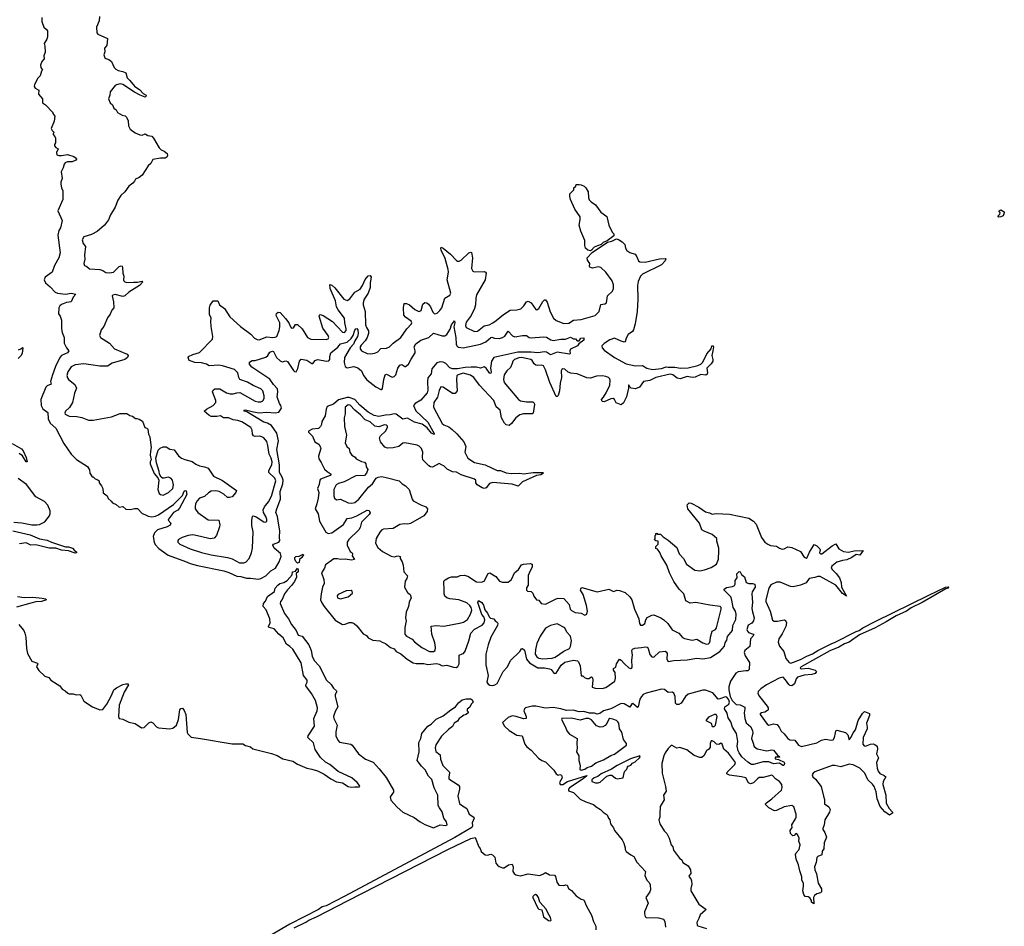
# Model space of a CAD drawing. Extents: x 2494118 to 2687960, y 757339 to 915227.
# Tile 61 of 256: x 2509727 to 2520002, y 883624 to 893093. Entities that reach past the tile are written whole.
import ezdxf

# ---------------------------------------------------------------- set-up
doc = ezdxf.new("R2010")
doc.units = 0

msp = doc.modelspace()

# ---------------------------------------------------------------- linework, layer by layer
at = {"layer": '0CON20XD'}
for points in [[(2509960, 893115), (2509957, 893075), (2509978, 893015), (2510005, 892992), (2510016, 892975), (2510019, 892915), (2510011, 892889), (2509984, 892845), (2509991, 892815), (2509992, 892755), (2509980, 892715), (2509984, 892685), (2509958, 892655), (2509944, 892616), (2509947, 892595), (2509966, 892565), (2509956, 892554), (2509942, 892508), (2509915, 892482), (2509883, 892415), (2509880, 892395), (2509887, 892377), (2509926, 892356), (2509922, 892315), (2509966, 892265), (2509966, 892226), (2509998, 892205), (2510072, 892125), (2510073, 892113), (2510093, 892085), (2510088, 892032), (2510054, 891955), (2510066, 891936), (2510088, 891915), (2510078, 891905), (2510078, 891895), (2510095, 891872), (2510100, 891855), (2510101, 891805), (2510090, 891790), (2510090, 891775), (2510105, 891757), (2510127, 891745), (2510110, 891705), (2510115, 891680), (2510135, 891673), (2510164, 891674), (2510225, 891686), (2510291, 891665), (2510317, 891645), (2510319, 891635), (2510313, 891625), (2510275, 891609), (2510225, 891609), (2510202, 891598), (2510191, 891585), (2510180, 891545), (2510159, 891505), (2510169, 891435), (2510156, 891395), (2510156, 891375), (2510162, 891335), (2510178, 891305), (2510177, 891215), (2510126, 891095), (2510170, 890995), (2510152, 890918), (2510135, 890892), (2510126, 890844), (2510149, 890659), (2510136, 890605), (2510091, 890525), (2510067, 890455), (2509993, 890405), (2509981, 890375), (2509995, 890346), (2510045, 890304), (2510098, 890248), (2510123, 890235), (2510205, 890225), (2510265, 890237), (2510312, 890225), (2510284, 890195), (2510264, 890146), (2510215, 890138), (2510165, 890119), (2510147, 890105), (2510136, 890085), (2510132, 890022), (2510150, 889995), (2510163, 889953), (2510164, 889865), (2510172, 889825), (2510193, 889775), (2510193, 889715), (2510216, 889666), (2510240, 889635), (2510226, 889615), (2510165, 889585), (2510146, 889564), (2510100, 889470), (2510071, 889385), (2510050, 889315), (2510054, 889285), (2510015, 889268), (2510000, 889255), (2509947, 889125), (2509950, 889065), (2509970, 889030), (2510021, 888991), (2510026, 888925), (2510045, 888879), (2510104, 888825), (2510189, 888665), (2510265, 888555), (2510321, 888501), (2510436, 888426), (2510455, 888390), (2510460, 888355), (2510485, 888320), (2510495, 888320), (2510515, 888298), (2510535, 888292), (2510557, 888277), (2510558, 888255), (2510582, 888225), (2510596, 888196), (2510600, 888150), (2510641, 888121), (2510651, 888091), (2510683, 888065), (2510696, 888046), (2510735, 888028), (2510765, 888001), (2510805, 888009), (2510835, 887979), (2510885, 887976), (2510925, 887989), (2510955, 887987), (2511004, 887934), (2511032, 887925), (2511068, 887908), (2511105, 887902), (2511145, 887908), (2511175, 887921), (2511332, 888028), (2511426, 888125), (2511445, 888167), (2511455, 888176), (2511465, 888173), (2511470, 888135), (2511395, 887990), (2511378, 887972), (2511334, 887946), (2511279, 887875), (2511276, 887865), (2511304, 887835), (2511296, 887815), (2511266, 887795), (2511166, 887765), (2511134, 887735), (2511119, 887695), (2511129, 887635), (2511142, 887612), (2511181, 887571), (2511275, 887501), (2511456, 887434), (2511505, 887414), (2511584, 887394), (2511857, 887337), (2511911, 887321), (2511995, 887281), (2512035, 887279), (2512095, 887260), (2512135, 887261), (2512218, 887248), (2512245, 887255), (2512295, 887285), (2512348, 887335), (2512396, 887364), (2512435, 887429), (2512457, 887485), (2512449, 887519), (2512384, 887575), (2512368, 887605), (2512377, 887615), (2512432, 887635), (2512443, 887655), (2512437, 887685), (2512441, 887755), (2512433, 887815), (2512416, 887905), (2512400, 887945), (2512411, 887985), (2512450, 888085), (2512447, 888165), (2512472, 888245), (2512476, 888285), (2512468, 888315), (2512437, 888365), (2512440, 888445), (2512411, 888605), (2512429, 888695), (2512412, 888775), (2512355, 888856), (2512315, 888879), (2512275, 888889), (2512097, 888997), (2512074, 889005), (2512066, 889015), (2512085, 889018), (2512166, 888996), (2512225, 888988), (2512305, 888993), (2512395, 888986), (2512431, 888995), (2512458, 889035)], [(2510559, 893125), (2510558, 893082), (2510530, 893015), (2510531, 892955), (2510542, 892942), (2510642, 892895), (2510636, 892824), (2510613, 892795), (2510617, 892757), (2510607, 892725), (2510617, 892695), (2510625, 892687), (2510658, 892678), (2510685, 892657), (2510713, 892595), (2510730, 892575), (2510755, 892562), (2510805, 892552), (2510835, 892537), (2510848, 892485), (2510878, 892458), (2510925, 892399), (2510980, 892360), (2511015, 892321), (2511046, 892306), (2511045, 892291), (2511035, 892284), (2510985, 892303), (2510927, 892337), (2510804, 892415), (2510775, 892422), (2510736, 892414), (2510723, 892407), (2510670, 892340), (2510669, 892305), (2510654, 892265), (2510670, 892225), (2510694, 892204), (2510710, 892170), (2510735, 892150), (2510747, 892125), (2510796, 892096), (2510828, 892088), (2510842, 892075), (2510858, 892038), (2510864, 891985), (2510880, 891950), (2510932, 891912), (2510981, 891891), (2511005, 891888), (2511035, 891901), (2511065, 891883), (2511105, 891877), (2511125, 891856), (2511184, 891755), (2511204, 891735), (2511235, 891720), (2511265, 891696), (2511271, 891675), (2511263, 891657), (2511245, 891648), (2511195, 891646), (2511115, 891631), (2511095, 891590), (2511068, 891565), (2511005, 891469), (2510975, 891444), (2510935, 891426), (2510924, 891405), (2510908, 891385), (2510865, 891354), (2510825, 891294), (2510782, 891255), (2510753, 891207), (2510722, 891135), (2510674, 891056), (2510655, 891001), (2510613, 890947), (2510535, 890880), (2510475, 890850), (2510395, 890826), (2510380, 890795), (2510390, 890755), (2510414, 890724), (2510402, 890635), (2510408, 890592), (2510398, 890545), (2510404, 890524), (2510427, 890515), (2510455, 890491), (2510562, 890482), (2510595, 890472), (2510625, 890453), (2510665, 890449), (2510705, 890455), (2510765, 890514), (2510785, 890523), (2510795, 890518), (2510800, 890505), (2510804, 890445), (2510813, 890415), (2510809, 890375), (2510814, 890364), (2510824, 890354), (2510845, 890349), (2510915, 890352), (2510958, 890352), (2511005, 890362), (2511012, 890355), (2510976, 890315), (2510865, 890248), (2510825, 890207), (2510805, 890202), (2510725, 890221), (2510700, 890215), (2510693, 890207), (2510706, 890145), (2510708, 890085), (2510690, 890060), (2510673, 890017), (2510645, 889980), (2510605, 889887), (2510576, 889855), (2510560, 889795), (2510570, 889775), (2510664, 889714), (2510715, 889656), (2510850, 889600), (2510859, 889585), (2510852, 889565), (2510825, 889544), (2510693, 889507), (2510644, 889474), (2510565, 889474), (2510468, 889488), (2510395, 889498), (2510305, 889489), (2510264, 889466), (2510229, 889415), (2510218, 889375), (2510225, 889352), (2510236, 889335), (2510301, 889281), (2510321, 889245), (2510299, 889191), (2510278, 889095), (2510246, 889044), (2510206, 889005), (2510199, 888985), (2510203, 888973), (2510242, 888952), (2510325, 888950), (2510377, 888937), (2510445, 888910), (2510495, 888909), (2510686, 888944), (2510775, 888980), (2510845, 888980), (2510875, 888960), (2510905, 888952), (2510935, 888928), (2510949, 888929), (2510975, 888920), (2511009, 888899), (2511032, 888835), (2511055, 888827), (2511063, 888815), (2511070, 888765), (2511084, 888735), (2511088, 888705), (2511100, 888625), (2511091, 888585), (2511090, 888545), (2511098, 888495), (2511089, 888475), (2511090, 888455), (2511132, 888352), (2511168, 888308), (2511180, 888285), (2511169, 888185), (2511183, 888145), (2511195, 888133), (2511225, 888128), (2511279, 888155), (2511325, 888196), (2511334, 888235), (2511322, 888285), (2511305, 888303), (2511275, 888314), (2511235, 888304), (2511216, 888306), (2511204, 888314), (2511186, 888346), (2511184, 888375), (2511156, 888465), (2511148, 888515), (2511174, 888596), (2511192, 888618), (2511225, 888631), (2511255, 888630), (2511295, 888609), (2511339, 888599), (2511386, 888536), (2511415, 888515), (2511449, 888499), (2511528, 888478), (2511565, 888451), (2511605, 888434), (2511655, 888424), (2511695, 888408), (2511749, 888325), (2511845, 888280), (2511990, 888175), (2511984, 888155), (2511945, 888109), (2511915, 888101), (2511895, 888104), (2511859, 888139), (2511808, 888165), (2511775, 888173), (2511725, 888170), (2511697, 888153), (2511656, 888114), (2511605, 888095), (2511581, 888069), (2511562, 888035), (2511557, 888005), (2511560, 887985), (2511586, 887946), (2511695, 887868), (2511805, 887867), (2511816, 887816), (2511814, 887795), (2511782, 887705), (2511755, 887677), (2511715, 887670), (2511615, 887696), (2511535, 887713), (2511485, 887705), (2511424, 887686), (2511384, 887665), (2511376, 887655), (2511378, 887635), (2511400, 887615), (2511505, 887567), (2511625, 887527), (2511725, 887504), (2511895, 887477), (2511943, 887463), (2512021, 887421), (2512065, 887419), (2512090, 887430), (2512122, 887465), (2512146, 887525), (2512158, 887575), (2512165, 887745), (2512151, 887811), (2512150, 887865), (2512156, 887904), (2512165, 887910), (2512195, 887901), (2512275, 887850), (2512295, 887846), (2512308, 887855), (2512308, 887872), (2512297, 887905), (2512272, 887945), (2512268, 887975), (2512281, 888005), (2512325, 888058), (2512354, 888115), (2512401, 888275), (2512390, 888305), (2512328, 888365), (2512328, 888385), (2512360, 888445), (2512361, 888475), (2512352, 888515), (2512331, 888555), (2512318, 888645), (2512305, 888686), (2512275, 888724), (2512255, 888737), (2512234, 888744), (2512185, 888741), (2512168, 888748), (2512157, 888765), (2512153, 888805), (2512139, 888835), (2512045, 888892), (2512005, 888907), (2511955, 888913), (2511905, 888934), (2511855, 888936), (2511824, 888954), (2511785, 888948), (2511725, 888950), (2511701, 888961), (2511654, 889005), (2511675, 889026), (2511748, 889065), (2511775, 889094), (2511773, 889115), (2511741, 889205), (2511746, 889224), (2511762, 889238), (2511815, 889236), (2511886, 889195), (2511925, 889184), (2511955, 889184), (2511995, 889197), (2512025, 889198), (2512185, 889110), (2512215, 889100), (2512245, 889102), (2512265, 889113), (2512277, 889135), (2512278, 889165), (2512265, 889215), (2512245, 889238), (2512165, 889271), (2512105, 889308), (2512026, 889335), (2512013, 889355), (2512003, 889405), (2511969, 889439), (2511845, 889479), (2511805, 889484), (2511705, 889476), (2511676, 889495), (2511625, 889508), (2511555, 889512), (2511515, 889525), (2511496, 889535), (2511487, 889565), (2511490, 889575), (2511533, 889597), (2511605, 889616), (2511739, 889755), (2511744, 889785), (2511727, 889887), (2511722, 889945), (2511726, 889976), (2511709, 890015), (2511707, 890085), (2511715, 890112), (2511745, 890158), (2511796, 890156), (2511812, 890115), (2511866, 890075), (2511920, 889990), (2512030, 889890), (2512138, 889808), (2512178, 889765), (2512205, 889752), (2512225, 889750), (2512305, 889782), (2512365, 889775), (2512394, 889776), (2512411, 889785), (2512434, 889846), (2512442, 889885), (2512441, 889925), (2512404, 890005), (2512408, 890025), (2512425, 890038), (2512445, 890034), (2512502, 889972), (2512537, 889927), (2512553, 889885), (2512565, 889871), (2512584, 889876), (2512605, 889910), (2512625, 889911), (2512675, 889865), (2512731, 889775), (2512765, 889756), (2512925, 889752), (2512945, 889760), (2512954, 889775), (2512946, 889795), (2512891, 889871), (2512854, 889995), (2512855, 890008), (2512862, 890015), (2512895, 890004), (2512990, 889940), (2513095, 889828), (2513116, 889825), (2513133, 889845), (2513135, 889865), (2513122, 889928), (2513117, 889975), (2513052, 890062), (2513035, 890095), (2513024, 890155), (2512969, 890285), (2512963, 890327), (2512985, 890319), (2513015, 890291), (2513109, 890175), (2513145, 890160), (2513172, 890178), (2513223, 890247), (2513281, 890279), (2513304, 890315), (2513331, 890379), (2513365, 890417), (2513385, 890422), (2513396, 890405), (2513386, 890346), (2513385, 890295), (2513365, 890238), (2513322, 890175), (2513312, 890135), (2513313, 890113), (2513334, 890045), (2513337, 889905), (2513345, 889877), (2513366, 889844), (2513367, 889815), (2513355, 889775), (2513333, 889737), (2513291, 889695), (2513282, 889675), (2513282, 889655), (2513295, 889634), (2513354, 889606), (2513393, 889603), (2513435, 889609), (2513464, 889625), (2513495, 889658), (2513555, 889661), (2513586, 889675), (2513625, 889714), (2513706, 889775), (2513766, 889864), (2513816, 889915), (2513819, 889925), (2513811, 889945), (2513754, 889985), (2513737, 890007), (2513731, 890085), (2513741, 890129), (2513765, 890129), (2513795, 890114), (2513851, 890065), (2513885, 890047), (2513895, 890045), (2513916, 890055), (2513935, 890123), (2513955, 890138), (2513975, 890134), (2513995, 890121), (2514014, 890095), (2514037, 890037), (2514055, 890021), (2514085, 890026), (2514110, 890055)], [(2515685, 890679), (2515655, 890686), (2515633, 890705), (2515625, 890735), (2515624, 890785), (2515584, 890884), (2515566, 890945), (2515576, 891005), (2515575, 891035), (2515519, 891115), (2515474, 891216), (2515468, 891245), (2515470, 891275), (2515510, 891315), (2515510, 891335), (2515530, 891355), (2515535, 891370), (2515565, 891372), (2515585, 891367), (2515618, 891355), (2515635, 891337), (2515658, 891295), (2515662, 891235), (2515671, 891211), (2515690, 891190), (2515735, 891159), (2515791, 891081), (2515855, 891036), (2515877, 890945), (2515911, 890875), (2515927, 890855), (2515926, 890834), (2515886, 890804), (2515857, 890783), (2515815, 890766), (2515794, 890746), (2515758, 890732), (2515722, 890718), (2515695, 890684), (2515685, 890679)], [(2519945, 891030), (2519940, 891035), (2519940, 891045), (2519955, 891060), (2519960, 891075), (2519950, 891085), (2519950, 891095), (2519965, 891107), (2520000, 891085), (2520002, 891075), (2519992, 891045), (2519965, 891032), (2519945, 891030)], [(2514110, 890055), (2514131, 890085), (2514165, 890184), (2514216, 890215), (2514227, 890235), (2514188, 890375), (2514202, 890455), (2514199, 890485), (2514168, 890598), (2514125, 890685), (2514121, 890705), (2514125, 890716), (2514145, 890708), (2514223, 890643), (2514285, 890576), (2514295, 890572), (2514315, 890572), (2514335, 890582), (2514415, 890658), (2514435, 890666), (2514442, 890662), (2514453, 890605), (2514442, 890495), (2514455, 890468), (2514475, 890460), (2514575, 890464), (2514590, 890455), (2514594, 890445), (2514584, 890375), (2514495, 890219), (2514489, 890185), (2514485, 890115), (2514473, 890075), (2514439, 890005), (2514387, 889933), (2514378, 889898), (2514388, 889878), (2514475, 889837), (2514505, 889839), (2514574, 889895), (2514625, 889907), (2514664, 889926), (2514700, 889950), (2514775, 890015), (2514845, 890059), (2514915, 890061), (2514956, 890074), (2514989, 890105), (2515015, 890146), (2515035, 890154), (2515066, 890135), (2515115, 890066), (2515125, 890061), (2515144, 890075), (2515185, 890148), (2515205, 890166), (2515215, 890166), (2515233, 890143), (2515263, 890043), (2515298, 889975), (2515325, 889951), (2515405, 889921), (2515457, 889923), (2515505, 889955), (2515585, 889960), (2515733, 890005), (2515775, 890045), (2515793, 890117), (2515835, 890124), (2515852, 890135), (2515862, 890208), (2515913, 890257), (2515925, 890284), (2515923, 890325), (2515910, 890365), (2515845, 890456), (2515792, 890505), (2515765, 890512), (2515705, 890499), (2515677, 890507), (2515672, 890515), (2515678, 890545), (2515652, 890582), (2515649, 890605), (2515700, 890660), (2515861, 890769), (2515905, 890780), (2515955, 890803), (2515977, 890797), (2516013, 890773), (2516044, 890745), (2516051, 890705), (2516063, 890683), (2516095, 890662), (2516150, 890645), (2516169, 890615), (2516184, 890575), (2516199, 890565), (2516255, 890562), (2516405, 890596), (2516465, 890599), (2516470, 890595), (2516462, 890575), (2516425, 890534), (2516225, 890435), (2516206, 890415), (2516183, 890357), (2516174, 890315), (2516179, 890175), (2516171, 890045), (2516150, 889915), (2516134, 889855), (2516121, 889835), (2516076, 889804), (2516056, 889765), (2516045, 889729), (2516034, 889726), (2516004, 889734), (2515935, 889767), (2515885, 889750), (2515825, 889710), (2515802, 889685), (2515805, 889665), (2515825, 889642), (2515935, 889563), (2516055, 889497), (2516155, 889477), (2516225, 889481), (2516272, 889452), (2516331, 889441), (2516425, 889451), (2516475, 889468), (2516495, 889463), (2516563, 889463), (2516625, 889452), (2516705, 889458), (2516805, 889480), (2516834, 889495), (2516855, 889516), (2516898, 889602), (2516942, 889655), (2516950, 889685), (2516961, 889685), (2516966, 889675), (2516959, 889635), (2516950, 889585), (2516962, 889545), (2516959, 889525), (2516945, 889499), (2516899, 889455), (2516905, 889405), (2516900, 889390), (2516889, 889381), (2516835, 889386), (2516775, 889361), (2516745, 889357), (2516693, 889365), (2516619, 889341), (2516588, 889348), (2516542, 889385), (2516515, 889390), (2516365, 889356), (2516305, 889324), (2516236, 889314), (2516195, 889256), (2516155, 889239), (2516110, 889245), (2516092, 889262), (2516085, 889280), (2516080, 889275), (2516082, 889245), (2516059, 889155), (2516028, 889092), (2516005, 889072), (2515952, 889092), (2515934, 889125), (2515920, 889135), (2515895, 889132), (2515825, 889100), (2515807, 889105), (2515799, 889125), (2515821, 889149), (2515846, 889195), (2515886, 889275), (2515891, 889325), (2515885, 889343), (2515873, 889355), (2515845, 889367), (2515805, 889372), (2515745, 889369), (2515685, 889348), (2515645, 889354), (2515545, 889393), (2515480, 889400), (2515452, 889412), (2515415, 889442), (2515395, 889447), (2515385, 889441), (2515379, 889425), (2515382, 889355), (2515368, 889295), (2515360, 889215), (2515345, 889169), (2515335, 889158), (2515325, 889159), (2515260, 889305), (2515216, 889435), (2515195, 889477), (2515175, 889484), (2515135, 889480), (2515115, 889485), (2515097, 889497), (2515075, 889535), (2515062, 889545), (2514965, 889565), (2514935, 889562), (2514891, 889545), (2514875, 889526), (2514867, 889503), (2514849, 889461), (2514811, 889425), (2514784, 889385), (2514775, 889335), (2514784, 889305), (2514931, 889125), (2514955, 889113), (2515015, 889101), (2515083, 889103), (2515097, 889087), (2515098, 889075), (2515085, 888983), (2515074, 888976), (2514985, 888977), (2514945, 888965), (2514905, 888936), (2514861, 888875), (2514835, 888854), (2514805, 888860), (2514785, 888878), (2514757, 888935), (2514741, 889015), (2514699, 889049), (2514674, 889115), (2514524, 889275), (2514468, 889355), (2514431, 889381), (2514355, 889400), (2514302, 889385), (2514289, 889375), (2514284, 889335), (2514291, 889215), (2514272, 889188), (2514245, 889188), (2514145, 889254), (2514121, 889259), (2514105, 889220), (2514088, 889152), (2514048, 889095), (2514047, 889045), (2514137, 888877), (2514155, 888860), (2514205, 888839), (2514242, 888812), (2514289, 888769), (2514363, 888685), (2514384, 888635), (2514371, 888575), (2514404, 888515), (2514475, 888467), (2514585, 888445), (2514710, 888385), (2514745, 888386), (2514805, 888360), (2514855, 888352), (2514945, 888358), (2514985, 888351), (2515085, 888364), (2515185, 888362), (2515192, 888355), (2515165, 888339), (2515119, 888331), (2514975, 888266), (2514929, 888221), (2514865, 888241), (2514665, 888258), (2514630, 888250), (2514596, 888205), (2514575, 888198), (2514555, 888202), (2514501, 888235), (2514489, 888255), (2514486, 888285), (2514474, 888295), (2514335, 888338), (2514285, 888366), (2514245, 888372), (2514190, 888400), (2514155, 888432), (2514135, 888440), (2514105, 888456), (2514035, 888419), (2514015, 888423), (2513998, 888435), (2513936, 888496), (2513930, 888525), (2513934, 888575), (2513921, 888615), (2513895, 888639), (2513875, 888648), (2513745, 888674), (2513725, 888669), (2513685, 888635), (2513625, 888621), (2513565, 888619), (2513539, 888629), (2513494, 888685), (2513482, 888725), (2513493, 888745), (2513543, 888795), (2513567, 888835), (2513566, 888846), (2513555, 888857), (2513535, 888862), (2513475, 888840), (2513435, 888847), (2513385, 888894), (2513334, 888914), (2513285, 888967), (2513223, 889013), (2513175, 889068), (2513155, 889071), (2513124, 889045), (2513125, 888975), (2513115, 888935), (2513117, 888845), (2513136, 888755), (2513123, 888675), (2513140, 888635), (2513166, 888616), (2513171, 888575), (2513194, 888544), (2513228, 888525), (2513238, 888505), (2513295, 888477), (2513325, 888472), (2513340, 888455), (2513344, 888424), (2513360, 888395), (2513347, 888355), (2513325, 888334), (2513235, 888329), (2513115, 888266), (2513055, 888250), (2513029, 888235), (2513005, 888185), (2513005, 888120), (2513014, 888094), (2513035, 888077), (2513076, 888086), (2513155, 888048), (2513195, 888045), (2513225, 888051), (2513265, 888084), (2513368, 888212), (2513408, 888245), (2513447, 888303), (2513468, 888315), (2513505, 888322), (2513565, 888307), (2513688, 888278), (2513717, 888245), (2513755, 888225), (2513790, 888185), (2513824, 888085), (2513835, 888067), (2513912, 888025), (2513964, 888005), (2513983, 887983), (2513978, 887955), (2513945, 887912), (2513805, 887832), (2513777, 887823), (2513742, 887828), (2513695, 887820), (2513625, 887779), (2513525, 887771), (2513505, 887764), (2513485, 887741), (2513448, 887675), (2513442, 887625), (2513465, 887579), (2513515, 887539), (2513605, 887491), (2513635, 887484), (2513675, 887493), (2513697, 887485), (2513698, 887465), (2513720, 887430), (2513730, 887395), (2513736, 887326), (2513774, 887285), (2513767, 887255), (2513751, 887229), (2513742, 887165), (2513775, 887112), (2513801, 887091), (2513813, 887055), (2513791, 887009), (2513786, 886965), (2513761, 886905), (2513754, 886845), (2513761, 886815), (2513747, 886745), (2513747, 886677), (2513764, 886655), (2513823, 886623), (2513847, 886595), (2513924, 886535), (2514005, 886495), (2514045, 886493), (2514062, 886505), (2514065, 886535), (2514060, 886585), (2514028, 886675), (2514022, 886758), (2514075, 886767), (2514155, 886759), (2514335, 886793), (2514358, 886802), (2514400, 886830), (2514431, 886885), (2514445, 886925), (2514438, 886955), (2514425, 886975), (2514395, 887002), (2514310, 887035), (2514215, 887046), (2514185, 887056), (2514165, 887072), (2514156, 887096), (2514158, 887155), (2514152, 887205), (2514155, 887229), (2514167, 887243), (2514202, 887265), (2514233, 887275), (2514295, 887273), (2514325, 887287), (2514365, 887290), (2514405, 887282), (2514495, 887223), (2514545, 887217), (2514575, 887229), (2514615, 887309), (2514635, 887316), (2514695, 887276), (2514735, 887230), (2514765, 887219), (2514825, 887219), (2514860, 887245), (2514892, 887315), (2514931, 887349), (2514965, 887398), (2514984, 887406), (2515055, 887413), (2515075, 887408), (2515074, 887375), (2515054, 887336)], [(2512458, 889035), (2512454, 889064), (2512439, 889085), (2512414, 889155), (2512421, 889205), (2512416, 889236), (2512375, 889282), (2512338, 889338), (2512150, 889465), (2512126, 889495), (2512125, 889517), (2512155, 889533), (2512185, 889533), (2512295, 889567), (2512318, 889585), (2512338, 889621), (2512365, 889632), (2512376, 889626), (2512407, 889565), (2512445, 889531), (2512465, 889520), (2512505, 889529), (2512523, 889523), (2512585, 889430), (2512595, 889420), (2512614, 889416), (2512631, 889449), (2512647, 889525), (2512665, 889548), (2512725, 889536), (2512775, 889502), (2512785, 889502), (2512811, 889535), (2512835, 889544), (2512934, 889526), (2512955, 889529), (2512965, 889545), (2512963, 889575), (2512974, 889615), (2513048, 889671), (2513075, 889708), (2513145, 889724), (2513187, 889763), (2513208, 889795), (2513225, 889849), (2513235, 889864), (2513245, 889868), (2513255, 889853), (2513260, 889815), (2513253, 889785), (2513223, 889737), (2513210, 889705), (2513175, 889665), (2513117, 889565), (2513114, 889514), (2513125, 889472), (2513145, 889458), (2513215, 889469), (2513256, 889456), (2513293, 889425), (2513315, 889375), (2513350, 889330), (2513445, 889258), (2513495, 889230), (2513505, 889230), (2513515, 889240), (2513526, 889335), (2513541, 889385), (2513555, 889390), (2513615, 889360), (2513635, 889367), (2513654, 889385), (2513675, 889455), (2513694, 889486), (2513715, 889493), (2513745, 889470), (2513755, 889471), (2513786, 889495), (2513811, 889549), (2513853, 889615), (2513855, 889635), (2513843, 889675), (2513861, 889709), (2513915, 889746), (2513997, 889773), (2514045, 889819), (2514135, 889792), (2514165, 889791), (2514185, 889805), (2514218, 889862), (2514235, 889907), (2514265, 889948), (2514270, 889925), (2514259, 889885), (2514280, 889775), (2514282, 889705), (2514290, 889685), (2514304, 889674), (2514355, 889667), (2514535, 889704), (2514592, 889728), (2514645, 889774), (2514655, 889776), (2514682, 889768), (2514735, 889764), (2514767, 889773), (2514791, 889789), (2514825, 889839), (2514871, 889791), (2514895, 889782), (2514975, 889796), (2515015, 889794), (2515044, 889774), (2515065, 889769), (2515192, 889782), (2515225, 889776), (2515270, 889750), (2515295, 889742), (2515375, 889757), (2515423, 889757), (2515475, 889778), (2515505, 889760), (2515528, 889758), (2515545, 889740), (2515565, 889740), (2515582, 889768), (2515615, 889770), (2515616, 889744), (2515562, 889708), (2515550, 889685), (2515475, 889652), (2515467, 889635), (2515472, 889605), (2515465, 889600), (2515335, 889619), (2515265, 889594), (2515225, 889619), (2515205, 889623), (2515135, 889612), (2515065, 889620), (2514925, 889622), (2514677, 889563), (2514650, 889525), (2514642, 889455), (2514649, 889415), (2514645, 889401), (2514635, 889399), (2514595, 889454), (2514575, 889466), (2514537, 889453), (2514495, 889462), (2514437, 889463), (2514375, 889460), (2514295, 889445), (2514245, 889448), (2514215, 889457), (2514173, 889503), (2514147, 889517), (2514115, 889520), (2514081, 889509), (2514028, 889445), (2514020, 889395), (2513987, 889353), (2513982, 889315), (2513988, 889225), (2513979, 889195), (2513912, 889118), (2513854, 889085), (2513836, 889065), (2513862, 889008), (2513985, 888889), (2514056, 888765), (2514047, 888763), (2514025, 888774), (2513979, 888829), (2513927, 888867), (2513848, 888888), (2513775, 888930), (2513725, 888921), (2513655, 888972), (2513635, 888975), (2513595, 888966), (2513545, 888963), (2513475, 888948), (2513425, 888959), (2513365, 888993), (2513278, 889068), (2513226, 889125), (2513165, 889146), (2513143, 889147), (2513055, 889123), (2513001, 889079), (2512937, 889053), (2512924, 889026), (2512914, 888955), (2512881, 888895), (2512877, 888865), (2512867, 888843), (2512845, 888824), (2512780, 888815), (2512741, 888795), (2512742, 888785), (2512784, 888744), (2512807, 888685), (2512848, 888658), (2512868, 888628), (2512870, 888615), (2512844, 888535), (2512849, 888505), (2512875, 888469), (2512909, 888399), (2512935, 888373), (2512977, 888345), (2512967, 888333), (2512868, 888295), (2512860, 888285), (2512852, 888238), (2512834, 888195), (2512849, 888155), (2512842, 888095), (2512829, 888035), (2512809, 887985), (2512842, 887932), (2512856, 887855), (2512922, 887742), (2512945, 887727), (2512986, 887734), (2513105, 887819), (2513145, 887882), (2513195, 887890), (2513245, 887911), (2513355, 887972), (2513376, 887966), (2513383, 887943), (2513374, 887925), (2513295, 887845), (2513280, 887790), (2513266, 887764), (2513163, 887665), (2513144, 887635), (2513144, 887604), (2513175, 887538), (2513198, 887525), (2513202, 887515), (2513198, 887495), (2513220, 887455), (2513191, 887449), (2513125, 887459), (2513075, 887456), (2513045, 887462), (2513005, 887461), (2512919, 887401), (2512909, 887365), (2512876, 887315), (2512901, 887245), (2512904, 887205), (2512887, 887165), (2512874, 887095), (2512868, 887035), (2512881, 887001), (2512903, 886963), (2513020, 886820), (2513095, 886777), (2513125, 886781), (2513165, 886797), (2513195, 886796), (2513218, 886785), (2513244, 886764), (2513310, 886680), (2513345, 886662), (2513365, 886638), (2513414, 886614), (2513486, 886606), (2513510, 886590), (2513545, 886579), (2513598, 886535), (2513635, 886523), (2513657, 886495), (2513705, 886470), (2513770, 886415), (2513832, 886375), (2513865, 886368), (2513945, 886368), (2513988, 886358), (2514078, 886368), (2514105, 886362), (2514135, 886344), (2514185, 886350), (2514255, 886329), (2514282, 886328), (2514301, 886339), (2514315, 886365), (2514314, 886455), (2514345, 886469), (2514357, 886475), (2514375, 886499), (2514415, 886605), (2514435, 886687), (2514475, 886728), (2514555, 886768), (2514576, 886795), (2514583, 886825), (2514571, 886855), (2514551, 886881), (2514509, 887005), (2514515, 887027), (2514551, 887005), (2514567, 886977), (2514580, 886930), (2514608, 886895), (2514626, 886855), (2514642, 886842), (2514674, 886834), (2514688, 886815), (2514711, 886801), (2514718, 886785), (2514713, 886765), (2514643, 886645), (2514615, 886565), (2514592, 886465), (2514593, 886355), (2514616, 886245), (2514603, 886175), (2514615, 886153), (2514635, 886142), (2514665, 886139), (2514687, 886145), (2514709, 886161), (2514774, 886286), (2514819, 886335), (2514849, 886401), (2514946, 886494), (2514965, 886522), (2514975, 886524), (2514995, 886509), (2515016, 886415), (2515046, 886376), (2515135, 886324), (2515205, 886324), (2515255, 886314), (2515274, 886305), (2515305, 886264), (2515325, 886268), (2515377, 886353), (2515415, 886382), (2515505, 886403), (2515547, 886397), (2515559, 886385), (2515576, 886346), (2515585, 886240), (2515605, 886240), (2515622, 886222), (2515645, 886214), (2515665, 886214), (2515695, 886230), (2515705, 886220), (2515710, 886195), (2515703, 886123), (2515732, 886112), (2515805, 886108), (2515845, 886117), (2515937, 886185), (2515944, 886215), (2515940, 886275), (2515925, 886300), (2515924, 886316), (2515948, 886332), (2515954, 886365), (2515985, 886413), (2516005, 886404), (2516039, 886365), (2516085, 886324), (2516105, 886316), (2516115, 886323), (2516119, 886335), (2516116, 886405), (2516124, 886455), (2516116, 886505), (2516123, 886517), (2516145, 886529), (2516215, 886535), (2516255, 886544), (2516275, 886541), (2516287, 886527), (2516305, 886462), (2516325, 886440), (2516345, 886434), (2516405, 886490), (2516465, 886497), (2516475, 886492), (2516484, 886475), (2516480, 886415), (2516495, 886391), (2516555, 886402), (2516694, 886406), (2516795, 886426), (2516855, 886416), (2516935, 886432), (2517035, 886495), (2517081, 886549), (2517088, 886585), (2517106, 886614), (2517115, 886651), (2517165, 886715), (2517169, 886765), (2517202, 886828), (2517205, 886885), (2517196, 886916), (2517174, 886955), (2517160, 887030), (2517147, 887065), (2517079, 887135), (2517079, 887145), (2517105, 887161), (2517165, 887172), (2517186, 887184), (2517193, 887197), (2517195, 887237), (2517216, 887264), (2517212, 887305), (2517235, 887330), (2517245, 887328), (2517259, 887299), (2517291, 887275), (2517307, 887215), (2517335, 887203), (2517376, 887206), (2517398, 887198), (2517404, 887165), (2517372, 887118), (2517366, 887095), (2517373, 887005), (2517367, 886945), (2517375, 886910), (2517391, 886845), (2517384, 886815), (2517369, 886791), (2517329, 886771), (2517317, 886725), (2517323, 886705), (2517333, 886693), (2517382, 886675), (2517390, 886665), (2517353, 886625), (2517346, 886545), (2517296, 886505), (2517286, 886485), (2517298, 886448), (2517345, 886380), (2517339, 886305), (2517325, 886292), (2517304, 886294), (2517225, 886281), (2517201, 886269), (2517145, 886185), (2517128, 886125), (2517127, 886095), (2517143, 886023), (2517164, 885984), (2517205, 885941), (2517245, 885936), (2517294, 885914), (2517296, 885895), (2517288, 885855), (2517294, 885795), (2517310, 885750), (2517356, 885706), (2517374, 885665), (2517379, 885645), (2517365, 885585), (2517377, 885547)], [(2509715, 889644), (2509740, 889655), (2509755, 889670), (2509760, 889665), (2509753, 889605), (2509739, 889581), (2509711, 889555)], [(2509648, 888665), (2509745, 888610), (2509765, 888591), (2509795, 888520), (2509806, 888475), (2509795, 888474), (2509757, 888537), (2509722, 888562)], [(2509905, 887817), (2509935, 887822), (2509990, 887850), (2510038, 887912), (2510045, 887935), (2510045, 887965), (2510022, 888022), (2509985, 888060), (2509895, 888108), (2509798, 888238), (2509710, 888300)], [(2515054, 887336), (2515032, 887288), (2515034, 887186), (2515015, 887158), (2515015, 887135), (2515026, 887124), (2515065, 887122), (2515082, 887105), (2515093, 887073), (2515120, 887035), (2515145, 887030), (2515170, 886995), (2515215, 886987), (2515325, 887046), (2515345, 887051), (2515405, 887048), (2515463, 886985), (2515473, 886935), (2515485, 886922), (2515525, 886901), (2515585, 886894), (2515624, 886874), (2515646, 886884), (2515652, 886915), (2515642, 886975), (2515608, 887088), (2515581, 887135), (2515582, 887148), (2515595, 887162), (2515755, 887117), (2515875, 887146), (2515925, 887122), (2515964, 887136), (2515985, 887133), (2516045, 887110), (2516095, 887065), (2516116, 887035), (2516144, 886935), (2516189, 886835), (2516196, 886786), (2516205, 886771), (2516225, 886771), (2516252, 886788), (2516260, 886825), (2516275, 886848), (2516325, 886873), (2516345, 886877), (2516419, 886845), (2516450, 886825), (2516490, 886785), (2516535, 886719), (2516605, 886684), (2516645, 886642), (2516665, 886630), (2516745, 886613), (2516795, 886622), (2516855, 886585), (2516895, 886572), (2516915, 886574), (2516927, 886585), (2516934, 886605), (2516936, 886645), (2516954, 886705), (2516988, 886725), (2517000, 886740), (2517048, 886935), (2517048, 886955), (2517037, 886965), (2516931, 886979), (2516785, 887006), (2516725, 886998), (2516678, 887025), (2516658, 887098), (2516610, 887145), (2516555, 887225), (2516508, 887315), (2516479, 887395), (2516421, 887495), (2516409, 887529), (2516385, 887562), (2516365, 887570), (2516365, 887590), (2516390, 887615), (2516390, 887645), (2516365, 887650), (2516350, 887665), (2516360, 887675), (2516360, 887705), (2516370, 887715), (2516362, 887728), (2516375, 887730), (2516385, 887720), (2516415, 887720), (2516442, 887692), (2516495, 887658), (2516585, 887582), (2516608, 887515), (2516656, 887465), (2516687, 887407), (2516774, 887345), (2516824, 887336), (2516875, 887348), (2516945, 887370), (2516999, 887405), (2517020, 887460), (2517025, 887545), (2517024, 887575), (2517002, 887645), (2517003, 887675), (2516954, 887715), (2516870, 887750), (2516846, 887766), (2516821, 887835), (2516701, 887985), (2516693, 888025), (2516712, 888048), (2516733, 888045), (2516815, 888002), (2516885, 887952), (2516925, 887944), (2516955, 887927), (2516995, 887936), (2517135, 887929), (2517335, 887886), (2517386, 887855), (2517414, 887825), (2517470, 887685), (2517505, 887636), (2517535, 887615), (2517563, 887603), (2517625, 887596), (2517655, 887572), (2517685, 887563), (2517705, 887566), (2517745, 887587), (2517785, 887581), (2517875, 887539), (2517915, 887481), (2517935, 887470), (2517946, 887475), (2517968, 887532), (2518018, 887612), (2518045, 887599), (2518076, 887566), (2518080, 887555), (2518074, 887525), (2518085, 887514), (2518098, 887515), (2518205, 887598), (2518245, 887620), (2518275, 887565), (2518325, 887540), (2518375, 887532), (2518435, 887544), (2518528, 887548), (2518495, 887502), (2518455, 887506), (2518410, 887475), (2518358, 887452), (2518315, 887446), (2518255, 887426), (2518203, 887385), (2518197, 887365), (2518205, 887350), (2518249, 887309), (2518284, 887265), (2518299, 887215), (2518302, 887165), (2518355, 887073), (2518315, 887101), (2518246, 887186), (2518082, 887278), (2518055, 887279), (2518025, 887266), (2517965, 887256), (2517935, 887210), (2517875, 887186), (2517799, 887171), (2517772, 887172), (2517665, 887219), (2517625, 887217), (2517565, 887190), (2517544, 887155), (2517514, 887035), (2517514, 887015), (2517558, 886915), (2517585, 886822), (2517601, 886811), (2517635, 886811), (2517705, 886826), (2517719, 886819), (2517730, 886795), (2517723, 886755), (2517685, 886680), (2517648, 886625), (2517642, 886592), (2517655, 886551), (2517702, 886495), (2517721, 886421), (2517758, 886378), (2517775, 886371), (2517875, 886409), (2517943, 886447), (2518001, 886469), (2518055, 886504), (2518195, 886575), (2518238, 886592), (2518455, 886704), (2518487, 886713), (2518525, 886740), (2518654, 886806), (2519215, 887083), (2519389, 887165), (2519415, 887169), (2519420, 887165), (2519415, 887155), (2519393, 887147), (2519147, 887005), (2519031, 886949), (2518983, 886915), (2518873, 886867), (2518768, 886805), (2518655, 886742), (2518493, 886667), (2518385, 886590), (2518335, 886576), (2518275, 886540), (2518180, 886500), (2517882, 886335), (2517872, 886322), (2517874, 886315), (2517883, 886313), (2517955, 886320), (2518028, 886298), (2518042, 886285), (2518027, 886265), (2517995, 886255), (2517915, 886247), (2517845, 886225), (2517830, 886210), (2517814, 886156), (2517785, 886136), (2517765, 886139), (2517755, 886148), (2517720, 886200), (2517695, 886226), (2517654, 886215), (2517520, 886145), (2517463, 886105), (2517433, 886075), (2517431, 886055), (2517446, 886025), (2517528, 885925), (2517538, 885905), (2517539, 885885), (2517532, 885878), (2517505, 885862), (2517468, 885852), (2517456, 885845), (2517454, 885835), (2517526, 885736), (2517545, 885724), (2517595, 885739), (2517631, 885731), (2517658, 885698), (2517673, 885663), (2517705, 885635), (2517745, 885584), (2517765, 885573), (2517815, 885568), (2517856, 885516), (2517885, 885502), (2518045, 885540), (2518095, 885567), (2518135, 885577), (2518195, 885569), (2518215, 885573), (2518229, 885595), (2518240, 885645), (2518244, 885666), (2518255, 885674), (2518345, 885649), (2518368, 885625), (2518385, 885573), (2518405, 885600), (2518424, 885645), (2518451, 885675), (2518476, 885774), (2518524, 885846), (2518545, 885866), (2518595, 885847), (2518594, 885825), (2518564, 885745), (2518573, 885705), (2518572, 885685), (2518529, 885595), (2518527, 885527), (2518540, 885510), (2518555, 885506), (2518605, 885528), (2518635, 885529), (2518653, 885523), (2518674, 885504), (2518678, 885475), (2518668, 885425), (2518689, 885385), (2518670, 885335), (2518676, 885275), (2518686, 885245), (2518705, 885220), (2518749, 885199), (2518766, 885185), (2518737, 885135), (2518734, 885105), (2518767, 884995), (2518769, 884909), (2518802, 884855), (2518836, 884815), (2518837, 884805), (2518805, 884786), (2518755, 884821), (2518707, 884877), (2518677, 884955), (2518665, 885029), (2518643, 885085), (2518628, 885108), (2518577, 885155), (2518548, 885225), (2518496, 885276), (2518425, 885309), (2518385, 885318), (2518295, 885290), (2518235, 885305), (2518205, 885303), (2518025, 885239), (2518007, 885225), (2517998, 885205), (2518004, 885185), (2518031, 885161), (2518092, 885085), (2518116, 884984), (2518125, 884950), (2518126, 884905), (2518171, 884871), (2518186, 884845), (2518177, 884815), (2518129, 884735), (2518124, 884685), (2518110, 884645), (2518110, 884635), (2518131, 884605), (2518146, 884555), (2518121, 884495), (2518120, 884435), (2518101, 884409), (2518099, 884371), (2518056, 884354), (2518045, 884343), (2518038, 884292), (2518020, 884245), (2518024, 884215), (2518042, 884172), (2518060, 884075), (2518096, 884015), (2518094, 883986), (2518086, 883974), (2518045, 883962), (2518022, 883945), (2518012, 883925), (2518015, 883860), (2517992, 883875), (2517990, 883895), (2517973, 883923), (2517955, 883932), (2517926, 883936), (2517911, 883955), (2517900, 883995), (2517908, 884045), (2517906, 884075), (2517890, 884105), (2517889, 884141), (2517867, 884205), (2517856, 884265), (2517829, 884325), (2517822, 884375), (2517830, 884390), (2517863, 884425), (2517871, 884475), (2517858, 884515), (2517861, 884545), (2517845, 884582), (2517828, 884592), (2517808, 884572), (2517795, 884570), (2517770, 884595), (2517768, 884625), (2517788, 884655), (2517784, 884685), (2517823, 884745), (2517829, 884765), (2517829, 884795), (2517805, 884871), (2517785, 884886), (2517705, 884872), (2517625, 884832), (2517605, 884830), (2517545, 884862), (2517512, 884895), (2517511, 884905), (2517521, 884915), (2517577, 884955), (2517678, 885045), (2517686, 885075), (2517680, 885105), (2517656, 885135), (2517614, 885164), (2517585, 885199), (2517575, 885201), (2517485, 885178), (2517445, 885177), (2517426, 885165), (2517385, 885123), (2517355, 885111), (2517332, 885122), (2517306, 885176), (2517260, 885185), (2517133, 885203), (2517106, 885215), (2517109, 885235), (2517192, 885315), (2517198, 885335), (2517125, 885434), (2517077, 885475), (2517058, 885528), (2517045, 885538), (2517025, 885523), (2516998, 885528), (2516975, 885552), (2516955, 885562), (2516945, 885560), (2516933, 885535), (2516933, 885495), (2516915, 885472), (2516895, 885460), (2516871, 885409), (2516845, 885388), (2516825, 885388), (2516765, 885408), (2516688, 885468), (2516615, 885491), (2516585, 885486), (2516535, 885513), (2516525, 885513), (2516495, 885482), (2516463, 885435), (2516450, 885405), (2516430, 885325), (2516431, 885225), (2516468, 885085), (2516472, 885035), (2516447, 884993), (2516453, 884945), (2516412, 884875), (2516406, 884795)], [(2509665, 887845), (2509749, 887839), (2509855, 887818), (2509905, 887817)], [(2509655, 887753), (2509835, 887714), (2509935, 887672), (2510015, 887658), (2510058, 887635), (2510205, 887588), (2510235, 887587), (2510279, 887575), (2510298, 887548), (2510320, 887535), (2510320, 887525), (2510305, 887522), (2510235, 887547), (2510165, 887552), (2510105, 887574), (2510035, 887575), (2509895, 887607), (2509845, 887604), (2509795, 887630), (2509725, 887619)], [(2512625, 887418), (2512611, 887431), (2512597, 887455), (2512600, 887475), (2512608, 887485), (2512645, 887491), (2512685, 887512), (2512689, 887505), (2512671, 887475), (2512648, 887455), (2512645, 887422), (2512625, 887418)], [(2509749, 886739), (2509771, 886715), (2509782, 886685), (2509790, 886645), (2509797, 886525), (2509809, 886475), (2509854, 886394), (2509912, 886372), (2509916, 886365), (2509903, 886335), (2509927, 886297), (2509990, 886235), (2510032, 886222), (2510051, 886195), (2510146, 886135), (2510171, 886101), (2510202, 886085), (2510230, 886060), (2510245, 886052), (2510285, 886051), (2510315, 886041), (2510355, 886044), (2510365, 886039), (2510398, 885975), (2510487, 885917), (2510565, 885884), (2510595, 885889), (2510638, 885945), (2510687, 886035), (2510710, 886095), (2510736, 886115), (2510805, 886149), (2510835, 886158), (2510855, 886158), (2510862, 886145), (2510819, 886071), (2510767, 885935), (2510757, 885815), (2510764, 885795), (2510805, 885786), (2510865, 885756), (2510933, 885743), (2510998, 885698), (2511025, 885701), (2511075, 885748), (2511095, 885758), (2511115, 885751), (2511155, 885708), (2511175, 885696), (2511295, 885685), (2511326, 885694), (2511362, 885725), (2511383, 885783), (2511399, 885885), (2511410, 885900), (2511425, 885902), (2511445, 885879), (2511462, 885835), (2511475, 885650), (2511481, 885635), (2511515, 885601), (2511615, 885587), (2511945, 885529), (2512055, 885531), (2512085, 885514), (2512135, 885499), (2512159, 885479), (2512355, 885429), (2512415, 885407), (2512475, 885374), (2512578, 885348), (2512625, 885319), (2512725, 885276), (2512775, 885267), (2512835, 885247), (2512905, 885212), (2512973, 885163), (2513032, 885132), (2513095, 885121), (2513155, 885084), (2513185, 885077), (2513225, 885082), (2513270, 885080), (2513278, 885085), (2513274, 885095), (2513250, 885125), (2513195, 885175), (2513052, 885242), (2512965, 885315), (2512919, 885339), (2512865, 885387), (2512811, 885471), (2512792, 885542), (2512733, 885595), (2512737, 885615), (2512804, 885715), (2512798, 885795), (2512831, 885875), (2512834, 885905), (2512814, 885984), (2512773, 886055), (2512714, 886135), (2512713, 886145), (2512727, 886175), (2512726, 886195), (2512689, 886245), (2512664, 886376), (2512578, 886518), (2512548, 886548), (2512510, 886570), (2512476, 886636), (2512432, 886675), (2512382, 886732), (2512326, 886746), (2512323, 886755), (2512342, 886795), (2512339, 886835), (2512299, 886929), (2512267, 886965), (2512271, 886995), (2512291, 887019), (2512315, 887070), (2512385, 887120), (2512392, 887155), (2512422, 887188), (2512442, 887205), (2512485, 887214), (2512517, 887235), (2512572, 887295), (2512575, 887327), (2512605, 887332), (2512625, 887363), (2512635, 887347), (2512635, 887327), (2512612, 887308), (2512615, 887270), (2512594, 887225), (2512565, 887182), (2512522, 887138), (2512492, 887098), (2512465, 887036), (2512450, 887015), (2512446, 886994), (2512492, 886892), (2512534, 886835), (2512565, 886775), (2512614, 886715), (2512634, 886665), (2512675, 886654), (2512745, 886564), (2512768, 886505), (2512778, 886445), (2512802, 886402), (2512854, 886344), (2512930, 886195), (2512978, 886148), (2513001, 886111), (2513034, 886085), (2513037, 886075), (2513021, 886045), (2513020, 886025), (2513046, 885915), (2513021, 885869), (2513003, 885815), (2513006, 885795), (2513042, 885725), (2513028, 885655), (2513028, 885615), (2513047, 885567), (2513065, 885546), (2513125, 885538), (2513182, 885525), (2513196, 885516), (2513264, 885424), (2513335, 885369), (2513417, 885337), (2513480, 885270), (2513550, 885180), (2513629, 885045), (2513628, 885025), (2513593, 884977), (2513600, 884940), (2513665, 884868), (2513725, 884818), (2513845, 884759), (2513905, 884714), (2513955, 884687), (2514045, 884652), (2514115, 884683), (2514174, 884676), (2514189, 884685), (2514180, 884715), (2514152, 884755), (2514135, 884820), (2514108, 884862), (2514094, 884885), (2514090, 884995), (2514052, 885072), (2514028, 885158), (2513993, 885193), (2513960, 885260), (2513919, 885295), (2513874, 885355), (2513895, 885445), (2513891, 885545), (2513912, 885585), (2513925, 885637), (2513986, 885715), (2514023, 885737), (2514074, 885786), (2514148, 885822), (2514225, 885886), (2514274, 885916), (2514305, 885957), (2514345, 885988), (2514385, 885999), (2514435, 885999), (2514448, 885988), (2514458, 885965), (2514440, 885945), (2514426, 885914), (2514398, 885892), (2514398, 885875), (2514408, 885865), (2514407, 885855), (2514385, 885836), (2514362, 885828), (2514333, 885807), (2514315, 885795), (2514295, 885765), (2514263, 885747), (2514245, 885711), (2514201, 885679), (2514129, 885611), (2514071, 885519), (2514063, 885487), (2514071, 885451), (2514114, 885415), (2514119, 885369), (2514143, 885305), (2514211, 885235), (2514214, 885225), (2514204, 885185), (2514207, 885165), (2514302, 885102), (2514316, 885085), (2514316, 885056), (2514299, 884985), (2514318, 884908), (2514338, 884888), (2514395, 884856), (2514418, 884795), (2514467, 884765), (2514471, 884755), (2514448, 884705), (2514454, 884674), (2514447, 884655), (2514268, 884552), (2513113, 883937), (2512925, 883839), (2512883, 883827), (2512845, 883800), (2512547, 883645), (2512362, 883538)], [(2509705, 887070), (2509775, 887057), (2509865, 887062), (2509962, 887052), (2509996, 887045), (2510006, 887035), (2509954, 887016), (2509895, 887012), (2509842, 886998), (2509695, 886956)], [(2513075, 887044), (2513155, 887066), (2513199, 887105), (2513197, 887125), (2513185, 887130), (2513135, 887129), (2513052, 887088), (2513042, 887075), (2513044, 887055), (2513075, 887044)], [(2509717, 886777), (2509749, 886739)], [(2515185, 886417), (2515285, 886423), (2515315, 886436), (2515405, 886499), (2515465, 886526), (2515475, 886545), (2515486, 886605), (2515476, 886655), (2515436, 886695), (2515415, 886742), (2515335, 886783), (2515265, 886765), (2515215, 886738), (2515158, 886655), (2515125, 886579), (2515109, 886515), (2515108, 886465), (2515125, 886438), (2515144, 886425), (2515185, 886417)], [(2517377, 885547), (2517393, 885503), (2517425, 885477), (2517525, 885456), (2517575, 885466), (2517595, 885463), (2517635, 885410), (2517660, 885395), (2517655, 885390), (2517615, 885390), (2517610, 885385), (2517612, 885375), (2517647, 885367), (2517705, 885340), (2517710, 885325), (2517700, 885305), (2517690, 885305), (2517655, 885328), (2517595, 885322), (2517545, 885341), (2517512, 885342), (2517485, 885341), (2517385, 885314), (2517365, 885314), (2517325, 885339), (2517265, 885395), (2517236, 885435), (2517225, 885456), (2517215, 885505), (2517223, 885555), (2517208, 885638), (2517166, 885705), (2517149, 885759), (2517120, 885800), (2517110, 885850), (2517082, 885895), (2517085, 885918), (2517126, 885944), (2517136, 885964), (2517129, 885989), (2517106, 886016), (2517092, 886022), (2517035, 885999), (2517018, 885998), (2516962, 886062), (2516885, 886091), (2516858, 886092), (2516705, 886048), (2516677, 886025), (2516630, 885955), (2516605, 885941), (2516585, 885940), (2516571, 885955), (2516567, 886025), (2516555, 886060), (2516535, 886070), (2516495, 886066), (2516457, 886097), (2516425, 886101), (2516265, 886060), (2516235, 886045), (2516216, 886025), (2516199, 885995), (2516182, 885918), (2516175, 885909), (2516125, 885951), (2516115, 885949), (2516095, 885912), (2516037, 885947), (2516005, 885952), (2515895, 885894), (2515819, 885875), (2515783, 885847), (2515755, 885841), (2515725, 885850), (2515675, 885850), (2515615, 885867), (2515565, 885863), (2515502, 885882), (2515435, 885877), (2515375, 885896), (2515295, 885911), (2515215, 885903), (2515115, 885925), (2515075, 885923), (2515005, 885905), (2514994, 885895), (2514990, 885875), (2515014, 885815), (2515014, 885795), (2514985, 885792), (2514909, 885815), (2514865, 885821), (2514826, 885805), (2514764, 885754), (2514786, 885716), (2514835, 885668), (2514915, 885621), (2514970, 885615), (2514998, 885525), (2515018, 885498), (2515065, 885464), (2515141, 885381), (2515175, 885356), (2515215, 885342), (2515300, 885255), (2515325, 885216), (2515345, 885204), (2515365, 885208), (2515382, 885202), (2515387, 885175), (2515359, 885125), (2515366, 885106), (2515395, 885106), (2515445, 885136), (2515645, 885200), (2515647, 885195), (2515609, 885165), (2515465, 885069), (2515455, 885055), (2515455, 885040), (2515505, 885020), (2515575, 884952), (2515635, 884925), (2515715, 884898), (2515743, 884873), (2515790, 884845), (2515815, 884817), (2515857, 884787), (2515872, 884752), (2515887, 884735), (2515892, 884695), (2515924, 884654), (2515936, 884626), (2516015, 884528), (2516032, 884492), (2516047, 884445), (2516046, 884425), (2516056, 884406), (2516105, 884370), (2516137, 884355), (2516167, 884295), (2516258, 884195), (2516250, 884155), (2516272, 884105), (2516295, 884082), (2516307, 884057), (2516310, 884005), (2516304, 883986), (2516260, 883925), (2516286, 883865), (2516248, 883775), (2516246, 883755), (2516255, 883728), (2516265, 883717), (2516394, 883714), (2516445, 883698), (2516459, 883675), (2516468, 883615)], [(2516955, 885710), (2516975, 885712), (2516987, 885725), (2517005, 885815), (2516995, 885836), (2516978, 885835), (2516915, 885808), (2516886, 885775), (2516942, 885745), (2516955, 885710)], [(2515585, 885256), (2515625, 885265), (2515648, 885282), (2515695, 885298), (2515740, 885330), (2515818, 885362), (2515895, 885409), (2515935, 885423), (2516060, 885515), (2516061, 885535), (2516027, 885575), (2516012, 885652), (2515986, 885685), (2515980, 885745), (2515971, 885761), (2515954, 885774), (2515918, 885788), (2515885, 885793), (2515874, 885786), (2515856, 885744), (2515838, 885722), (2515812, 885708), (2515785, 885704), (2515748, 885718), (2515695, 885781), (2515665, 885796), (2515635, 885796), (2515575, 885778), (2515485, 885798), (2515384, 885796), (2515380, 885785), (2515424, 885705), (2515438, 885665), (2515465, 885631), (2515546, 885585), (2515540, 885535), (2515546, 885485), (2515538, 885445), (2515561, 885405), (2515562, 885355), (2515577, 885305), (2515572, 885265), (2515585, 885256)], [(2515735, 885121), (2515765, 885124), (2515785, 885130), (2515855, 885194), (2515885, 885204), (2515905, 885201), (2515945, 885171), (2515964, 885164), (2516026, 885174), (2516034, 885226), (2516042, 885245), (2516064, 885266), (2516069, 885285), (2516078, 885295), (2516104, 885306), (2516122, 885328), (2516149, 885341), (2516196, 885384), (2516202, 885395), (2516198, 885405), (2516100, 885375), (2515963, 885305), (2515903, 885267), (2515795, 885217), (2515762, 885188), (2515721, 885175), (2515699, 885155), (2515697, 885137), (2515735, 885121)], [(2516406, 884795), (2516406, 884764), (2516398, 884735), (2516408, 884695), (2516453, 884623), (2516479, 884595), (2516506, 884545), (2516526, 884476), (2516544, 884454), (2516551, 884421), (2516612, 884335), (2516637, 884317), (2516649, 884289), (2516704, 884255), (2516729, 884215), (2516732, 884175), (2516712, 884155), (2516710, 884145), (2516731, 884121), (2516738, 884098), (2516741, 884065), (2516730, 884020), (2516731, 883995), (2516815, 883857), (2516887, 883805), (2516885, 883793), (2516827, 883745), (2516816, 883705), (2516794, 883665), (2516798, 883635), (2516805, 883628), (2516895, 883603)], [(2512592, 883608), (2512715, 883667), (2512743, 883687), (2512825, 883724), (2513155, 883895), (2514195, 884427), (2514435, 884543), (2514482, 884552), (2514517, 884455), (2514532, 884438), (2514543, 884405), (2514585, 884372), (2514605, 884366), (2514645, 884378), (2514662, 884372), (2514686, 884345), (2514697, 884285), (2514712, 884262), (2514730, 884250), (2514765, 884236), (2514784, 884236), (2514828, 884265), (2514865, 884272), (2514877, 884247), (2514873, 884195), (2514888, 884175), (2514905, 884163), (2514955, 884153), (2515035, 884172), (2515155, 884156), (2515195, 884171), (2515215, 884187), (2515255, 884163), (2515309, 884159), (2515320, 884145), (2515334, 884084), (2515354, 884054), (2515405, 884050), (2515425, 884058), (2515440, 884055), (2515455, 884018), (2515485, 883997), (2515535, 883941), (2515585, 883909), (2515615, 883902), (2515643, 883835), (2515695, 883741), (2515715, 883675), (2515739, 883625), (2515741, 883589)], [(2515265, 883681), (2515273, 883687), (2515268, 883715), (2515238, 883765), (2515223, 883803), (2515155, 883877), (2515141, 883925), (2515128, 883945), (2515110, 883955), (2515095, 883951), (2515081, 883935), (2515082, 883925), (2515135, 883813), (2515145, 883803), (2515177, 883797), (2515195, 883723), (2515245, 883686), (2515265, 883681)]]:
    msp.add_lwpolyline(points, dxfattribs=at)

doc.saveas('drawing.dxf')
